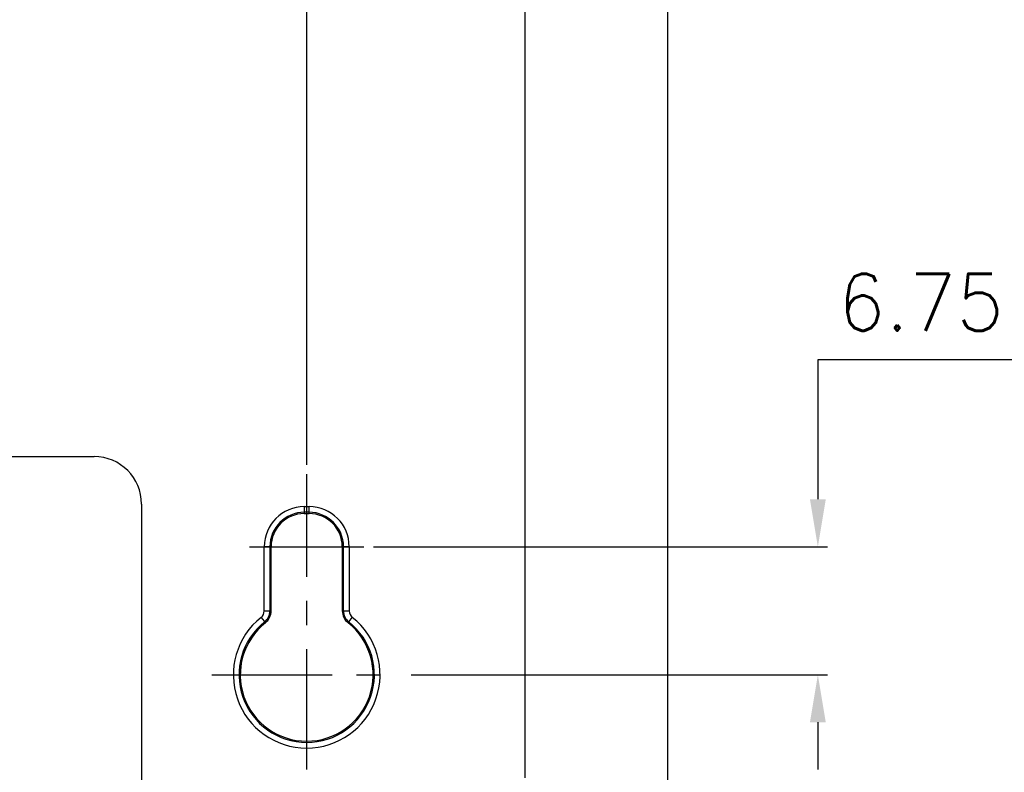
# Model space of a CAD drawing. Header units: millimetres. Extents: x 0 to 776, y 0 to 509.
# Tile 93 of 100: x 621 to 673, y 287 to 326. Entities that reach past the tile are written whole.
import ezdxf

# ---------------------------------------------------------------- set-up
doc = ezdxf.new("R2010")
doc.units = ezdxf.units.MM
doc.linetypes.add('CENTER', pattern=[10.16, 6.35, -1.27, 1.27, -1.27])
doc.layers.add('DM', color=4, linetype='Continuous')
doc.layers.add('SLD-0', color=179, linetype='Continuous')
doc.styles.add('SLDTEXTSTYLE0', font='ROMANS', dxfattribs={"width": 0.84})
doc.styles.add('SLDTEXTSTYLE1', font='ROMANS', dxfattribs={"width": 0.97})
doc.styles.add('SLDTEXTSTYLE2', font='ROMANS', dxfattribs={"width": 0.97, "bigfont": 'bigfont'})
doc.dimstyles.new('SLDDIMSTYLE4', dxfattribs={"dimtxt": 3, "dimasz": 3.302, "dimexe": 0, "dimexo": 0.0625, "dimgap": 0.75, "dimtad": 1, "dimrnd": 1e-09, "dimzin": 12, "dimdsep": 46, "dimtxsty": 'SLDTEXTSTYLE0', "dimblk1": 'NONE', "dimblk2": 'NONE', "dimsah": 1, "dimcen": 0.09, "dimadec": 0, "dimazin": 3, "dimtol": 1, "dimtp": 0.3, "dimtm": 0.3, "dimtfac": 1, "dimtofl": 0, "dimtmove": 0, "dimatfit": 3, "dimldrblk": 'NONE', "dimfxl": 1, "dimfrac": 2, "dimtolj": 1, "dimtzin": 0, "dimarcsym": 0})
doc.dimstyles.new('SLDDIMSTYLE5', dxfattribs={"dimtxt": 3, "dimasz": 3.302, "dimexe": 0, "dimexo": 0.0625, "dimgap": 0.75, "dimtad": 1, "dimrnd": 1e-09, "dimzin": 12, "dimdsep": 46, "dimtxsty": 'SLDTEXTSTYLE0', "dimblk1": 'NONE', "dimblk2": 'NONE', "dimsah": 1, "dimcen": 0.09, "dimadec": 0, "dimazin": 3, "dimtfac": 1, "dimtofl": 0, "dimtmove": 0, "dimatfit": 3, "dimldrblk": 'NONE', "dimfxl": 1, "dimfrac": 2, "dimtolj": 1, "dimtzin": 12, "dimarcsym": 0})

# ---------------------------------------------------------------- blocks, each defined once
blk = doc.blocks.new('_D_15')
at = {"layer": 'DM', "color": 7}
for p, q in [((541.336, 297.238), (541.336, 367.642)), ((636.336, 302.804), (636.336, 367.642)), ((543.836, 367.142), (633.836, 367.142))]:
    blk.add_line(p, q, dxfattribs=at)
for points in [[(543.836, 367.558), (543.836, 366.725), (541.336, 367.142)], [(633.836, 366.725), (633.836, 367.558), (636.336, 367.142)]]:
    blk.add_solid(points, dxfattribs=at)
at = {"layer": 'DM', "color": 7, "insert": (577.36, 371.462), "char_height": 3, "attachment_point": 1, "style": 'SLDTEXTSTYLE1'}
blk.add_mtext('95.00±0.30', dxfattribs=at)
blk = doc.blocks.new('_None')
blk = doc.blocks.new('_D_16')
at = {"layer": 'DM', "color": 7}
for p, q in [((683.12, 308.334), (663.258, 308.334)), ((663.258, 308.334), (663.258, 300.988)), ((639.846, 298.488), (663.758, 298.488)), ((641.836, 291.738), (663.758, 291.738)), ((663.258, 289.238), (663.258, 286.738))]:
    blk.add_line(p, q, dxfattribs=at)
for points in [[(662.842, 300.988), (663.675, 300.988), (663.258, 298.488)], [(663.675, 289.238), (662.842, 289.238), (663.258, 291.738)]]:
    blk.add_solid(points, dxfattribs=at)
at = {"layer": 'DM', "color": 7, "insert": (664.321, 312.873), "char_height": 3, "attachment_point": 1, "style": 'SLDTEXTSTYLE2'}
blk.add_mtext('6.75（4X）', dxfattribs=at)

msp = doc.modelspace()

# ---------------------------------------------------------------- linework, layer by layer
at = {"layer": 'DM', "color": 7, "linetype": 'CENTER'}
for p, q in [((636.336, 286.738), (636.336, 302.304)), ((631.336, 291.738), (641.336, 291.738))]:
    msp.add_line(p, q, dxfattribs=at)
at = {"layer": 'DM', "color": 7}
msp.add_line((633.325, 298.488), (639.346, 298.488), dxfattribs=at)
at = {"layer": 'SLD-0', "color": 7, "linetype": 'Continuous'}
for p, q in [((655.335, 346.336), (655.335, 286.039)), ((647.839, 286.307), (647.839, 336.463)), ((552.539, 303.239), (625.139, 303.239)), ((627.639, 300.739), (627.639, 203.739)), ((636.211, 300.601), (636.211, 300.238)), ((636.211, 300.601), (636.461, 300.601)), ((636.461, 300.302), (636.211, 300.302)), ((636.461, 300.238), (636.461, 300.601)), ((636.211, 300.238), (636.461, 300.238)), ((634.097, 295.105), (634.097, 298.488)), ((634.461, 298.488), (634.097, 298.488)), ((634.397, 298.488), (634.397, 295.105)), ((634.461, 295.105), (634.461, 298.488)), ((638.211, 298.488), (638.211, 295.105)), ((638.574, 298.488), (638.211, 298.488)), ((638.274, 295.105), (638.274, 298.488)), ((638.574, 298.488), (638.574, 295.105)), ((634.097, 295.105), (634.461, 295.105)), ((638.211, 295.105), (638.574, 295.105)), ((633.932, 294.763), (634.158, 294.478)), ((638.513, 294.478), (638.739, 294.763))]:
    msp.add_line(p, q, dxfattribs=at)
for centre, radius, start, end in [((625.139, 300.739), 2.5, 0, 90), ((636.211, 298.488), 2.113, 90, 180), ((636.211, 298.488), 1.814, 90, 180), ((636.461, 298.488), 2.113, 360, 90), ((636.461, 298.488), 1.814, 0, 90), ((636.211, 298.488), 1.75, 90, 180), ((636.461, 298.488), 1.75, 0, 90), ((633.661, 295.105), 0.437, 308.4691, 0), ((633.661, 295.105), 0.736, 308.4691, 0), ((633.661, 295.105), 0.8, 308.4691, 0), ((639.011, 295.105), 0.8, 180, 231.5309), ((639.011, 295.105), 0.736, 180, 231.5309), ((639.011, 295.105), 0.437, 180, 231.5309), ((636.336, 291.738), 3.863, 128.4691, 51.5309), ((636.336, 291.738), 3.564, 128.4691, 51.5309), ((636.336, 291.738), 3.5, 128.4691, 51.5309)]:
    msp.add_arc(centre, radius, start, end, dxfattribs=at)

# ---------------------------------------------------------------- dimensions: what is measured, and where the dimension line sits
at = {"layer": 'DM', "color": 7}
dim = msp.add_linear_dim(base=(541.336, 369.642), p1=(636.336, 302.304), p2=(541.336, 296.738), dimstyle='SLDDIMSTYLE4', dxfattribs=at)
dim.commit()
dim.dimension.update_dxf_attribs({"geometry": '_D_15', "text_midpoint": (588.836, 369.642), "dimtype": 160})
dim = msp.add_linear_dim(base=(673.689, 298.488), p1=(641.336, 291.738), p2=(639.346, 298.488), angle=90, text='<>（4X）', dimstyle='SLDDIMSTYLE5', dxfattribs=at)
dim.commit()
dim.dimension.update_dxf_attribs({"geometry": '_D_16', "text_midpoint": (673.689, 308.334), "dimtype": 160})

doc.saveas('drawing.dxf')
